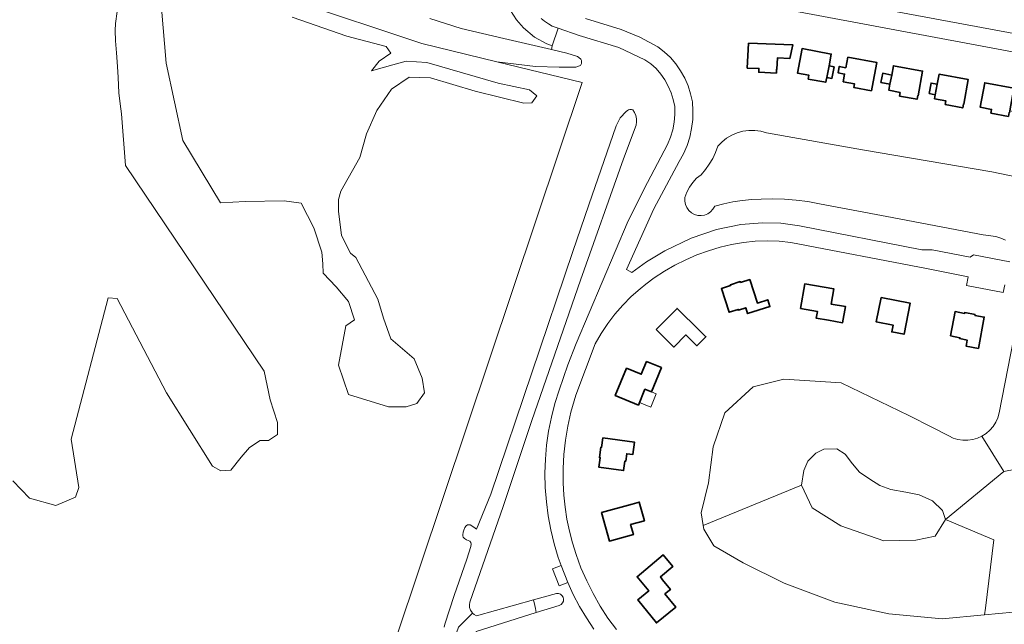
# Model space of a CAD drawing. Header units: metres. Extents: x 33225 to 36661, y 376385 to 377815.
# Tile 12 of 49: x 34269 to 34544, y 377238 to 377407. Entities that reach past the tile are written whole.
import ezdxf

# ---------------------------------------------------------------- set-up
doc = ezdxf.new("R2010")
doc.units = ezdxf.units.M
for name, color, linetype, lineweight in [('B-WE-GR-GRAS-GV', 252, 'Continuous', 13), ('B-WE-GR-GROENVOORZIENING-GV', 252, 'Continuous', 18), ('B-WE-OG-BEBOUWING-GV', 7, 'Continuous', 35), ('B-WE-OG-BEBOUWING_LUIFEL-GV', 252, 'Continuous', 18), ('B-WE-OG-TERREIN_ERF-GV', 252, 'Continuous', 18), ('B-WE-OG-WATER-GV', 252, 'Continuous', 18), ('B-WE-VH-VERHARDING_ASFALT-GV', 252, 'Continuous', 18), ('B-WE-VH-VERHARDING_BETONSTRAATSTEEN-GV', 252, 'Continuous', 18)]:
    doc.layers.add(name, color=color, linetype=linetype, lineweight=lineweight)

msp = doc.modelspace()

# ---------------------------------------------------------------- linework, layer by layer
at = {"layer": 'B-WE-GR-GRAS-GV'}
for points in [[(34345.098, 377407.538), (34360.468, 377402.244), (34371.399, 377399.34), (34372.765, 377397.462), (34369.52, 377395.242), (34367.3, 377392.509), (34373.277, 377394.217), (34377.035, 377395.242), (34382.841, 377394.9), (34402.823, 377389.093), (34411.534, 377387.214), (34413.583, 377385.507), (34412.217, 377383.628), (34409.997, 377383.457), (34396.334, 377386.873), (34383.866, 377390.63), (34377.889, 377390.801), (34372.936, 377387.385), (34368.837, 377381.408), (34365.934, 377374.918), (34364.055, 377368.257), (34358.761, 377358.864), (34358.078, 377356.473), (34358.078, 377353.228), (34358.931, 377346.397), (34361.445, 377341.501), (34362.922, 377340.27), (34369.082, 377328.635), (34370.652, 377323.328), (34372.769, 377317.508), (34379.251, 377311.951), (34381.5, 377306.527), (34382.161, 377302.426), (34380.045, 377299.384), (34377.002, 377298.458), (34372.107, 377298.458), (34360.869, 377301.944), (34358.131, 377310.157), (34360.185, 377321.107), (34362.58, 377322.818), (34360.869, 377327.951), (34357.447, 377332.058), (34353.851, 377335.896), (34353.683, 377338.534), (34353.466, 377341.785), (34351.246, 377348.617), (34347.659, 377355.448), (34342.878, 377356.131), (34331.947, 377355.961), (34325.116, 377355.619), (34314.527, 377373.039), (34309.916, 377394.729), (34308.549, 377410.1)], [(34374.131, 377233.507), (34387.475, 377273.381), (34426.266, 377389.296), (34402.384, 377395.108), (34381.419, 377400.21), (34345.502, 377412.116)], [(34296.15, 377409.15), (34295.69, 377405.75), (34295.57, 377403.86), (34295.68, 377400.96), (34295.96, 377397.59), (34296.24, 377393.76), (34296.48, 377390.67), (34296.6, 377386.37), (34297.02, 377383.32), (34297.39, 377380.49), (34298.526, 377366.059), (34337.261, 377308.485), (34338.955, 377300.442), (34341.071, 377294.092), (34341.071, 377290.705), (34338.531, 377289.012), (34336.203, 377289.012), (34333.24, 377287.107), (34330.911, 377284.355), (34327.948, 377280.757), (34325.196, 377280.545), (34322.868, 377281.815), (34309.956, 377302.347), (34296.198, 377328.805), (34293.658, 377329.017), (34283.286, 377289.435), (34285.403, 377275.889), (34284.556, 377273.137), (34279.053, 377270.809), (34271.645, 377272.925), (34266.988, 377277.794)]]:
    msp.add_lwpolyline(points, dxfattribs=at)
at = {"layer": 'B-WE-GR-GROENVOORZIENING-GV'}
msp.add_lwpolyline([(34516.844, 377274.617), (34512.671, 377275.313), (34509.611, 377276.426), (34506.83, 377278.234), (34503.909, 377280.181), (34501.962, 377282.545), (34499.875, 377285.188), (34497.511, 377286.718), (34493.894, 377286.579), (34491.669, 377285.466), (34489.444, 377283.241), (34488.331, 377280.598), (34487.662, 377276.556), (34490.684, 377270.194), (34498.637, 377265.104), (34510.726, 377260.968), (34519.633, 377261.128), (34525.041, 377262.241), (34527.971, 377266.968), (34527.137, 377269.471), (34524.355, 377272.114), (34520.599, 377273.783)], close=True, dxfattribs=at)
at = {"layer": 'B-WE-OG-BEBOUWING-GV'}
for points in [[(34472.8, 377400.324), (34472.494, 377393.331), (34475.738, 377393.197), (34475.695, 377392.139), (34480.666, 377391.934), (34480.709, 377392.992), (34480.799, 377392.989), (34480.929, 377396.142), (34484.413, 377395.999), (34485.263, 377399.801)], [(34495.395, 377393.971), (34496.004, 377397.235), (34487.84, 377398.759), (34486.556, 377391.882), (34489.745, 377391.287), (34489.551, 377390.247), (34494.438, 377389.334), (34494.632, 377390.375), (34494.72, 377390.358), (34494.782, 377390.691)], [(34500.611, 377396.375), (34500.061, 377393.426), (34498.213, 377393.771), (34497.883, 377392.001), (34499.731, 377391.656), (34499.329, 377389.498), (34502.523, 377388.902), (34502.329, 377387.863), (34507.21, 377386.952), (34507.404, 377387.991), (34507.482, 377387.976), (34508.765, 377394.852)], [(34496.796, 377393.697), (34495.395, 377393.971), (34494.782, 377390.691), (34496.157, 377390.434)], [(34515.304, 377386.516), (34515.11, 377385.477), (34519.991, 377384.566), (34520.185, 377385.604), (34520.273, 377385.588), (34521.556, 377392.464), (34513.393, 377393.989), (34512.903, 377391.367), (34512.426, 377388.812), (34512.109, 377387.112)], [(34512.426, 377388.812), (34512.903, 377391.367), (34510.378, 377391.85), (34509.889, 377389.297)], [(34527.881, 377383.092), (34532.762, 377382.181), (34532.956, 377383.219), (34533.044, 377383.203), (34534.328, 377390.08), (34526.164, 377391.604), (34525.639, 377388.792), (34525.089, 377385.849), (34524.88, 377384.727), (34528.075, 377384.131)], [(34523.369, 377386.17), (34525.089, 377385.849), (34525.639, 377388.792), (34523.919, 377389.114)], [(34545.552, 377379.79), (34545.747, 377380.832), (34545.835, 377380.815), (34545.94, 377381.375), (34546.72, 377385.553), (34547.119, 377387.692), (34538.945, 377389.218), (34537.661, 377382.341), (34540.854, 377381.745), (34540.66, 377380.704)], [(34473.18, 377334.131), (34470.61, 377333.309), (34470.54, 377333.528), (34467.762, 377332.638), (34467.832, 377332.419), (34465.262, 377331.597), (34467.387, 377324.943), (34469.961, 377325.765), (34470.031, 377325.546), (34472.071, 377326.197), (34472.594, 377324.558), (34478.817, 377326.544), (34478.207, 377328.438), (34475.314, 377327.506)], [(34487.388, 377326.003), (34492.105, 377325.2), (34491.779, 377323.283), (34495.238, 377322.694), (34499.173, 377321.99), (34499.984, 377326.523), (34496.006, 377327.2), (34496.735, 377331.48), (34488.56, 377332.875)], [(34509.91, 377329.106), (34508.597, 377322.265), (34513.295, 377321.362), (34512.927, 377319.449), (34516.38, 377318.785), (34518.062, 377327.534)], [(34446.979, 377320.105), (34451.934, 377315.196), (34455.324, 377318.618), (34458.419, 377315.55), (34460.92, 377318.072), (34459.17, 377319.731), (34452.831, 377326.008)], [(34529.345, 377318.302), (34531.997, 377317.794), (34531.954, 377317.568), (34534.017, 377317.173), (34533.695, 377315.493), (34537.153, 377314.831), (34538.819, 377323.578), (34536.18, 377324.086), (34536.223, 377324.312), (34533.358, 377324.863), (34533.315, 377324.637), (34530.656, 377325.149)], [(34444.3, 377311.193), (34442.819, 377307.594), (34438.739, 377309.274), (34435.562, 377301.604), (34442.02, 377298.941), (34443.844, 377303.372), (34445.644, 377302.631), (34446.981, 377305.881), (34448.462, 377309.481)], [(34432.101, 377289.785), (34431.737, 377287.122), (34431.509, 377287.153), (34431.113, 377284.252), (34431.341, 377284.22), (34430.977, 377281.557), (34437.875, 377280.603), (34438.244, 377283.276), (34438.472, 377283.245), (34438.758, 377285.314), (34440.461, 377285.079), (34440.942, 377288.564)], [(34431.696, 377268.885), (34433.899, 377260.873), (34440.627, 377262.709), (34439.856, 377265.519), (34443.685, 377266.581), (34442.266, 377271.793), (34440.306, 377271.247)], [(34449.449, 377246.092), (34450.966, 377247.328), (34448.746, 377250.054), (34448.189, 377250.844), (34451.646, 377253.737), (34448.92, 377256.993), (34441.635, 377250.896), (34444.941, 377246.945), (34441.83, 377244.404), (34447.079, 377237.964), (34452.483, 377242.368)]]:
    msp.add_lwpolyline(points, close=True, dxfattribs=at)
at = {"layer": 'B-WE-OG-BEBOUWING_LUIFEL-GV'}
msp.add_lwpolyline([(34443.844, 377303.372), (34442.317, 377299.663), (34445.486, 377298.358), (34447.013, 377302.067), (34445.644, 377302.631)], close=True, dxfattribs=at)
at = {"layer": 'B-WE-OG-TERREIN_ERF-GV'}
for points in [[(34418.374, 377427.001), (34566.201, 377399.407)], [(34565.17, 377394.447), (34463.882, 377413.411)], [(34383.63, 377407.2), (34392.47, 377404.41), (34404.38, 377401.58), (34417.662, 377398.504), (34417.911, 377399.581), (34416.445, 377400.062), (34412.924, 377401.989), (34409.874, 377404.607), (34407.87, 377406.826), (34406.273, 377409.394)], [(34427.188, 377407.236), (34437.2, 377404.158), (34442.423, 377401.931), (34447.426, 377399.286), (34449.277, 377397.853), (34450.975, 377396.242), (34452.503, 377394.469), (34453.846, 377392.553), (34454.991, 377390.511), (34455.926, 377388.365), (34456.641, 377386.137), (34457.13, 377383.848), (34457.298, 377381.367), (34457.23, 377378.882), (34456.928, 377376.414), (34456.393, 377373.986), (34455.63, 377371.62), (34454.647, 377369.336), (34453.452, 377367.156), (34446.381, 377353.949), (34438.671, 377336.945), (34440.187, 377336.107), (34444.254, 377339.057), (34449.449, 377342.186), (34456.754, 377345.705), (34463.905, 377348.08), (34470.694, 377349.479), (34476.769, 377350.022), (34481.915, 377349.865), (34487.08, 377349.1), (34521.331, 377342.463), (34524.218, 377342.386), (34534.887, 377340.383), (34535.755, 377341.032), (34545.984, 377339.039)], [(34429.571, 377236.229), (34427.487, 377239.357), (34425.567, 377242.588), (34423.815, 377245.913), (34422.236, 377249.324), (34419.824, 377248.391), (34418.011, 377253.079), (34420.453, 377254.018), (34419.596, 377256.272), (34418.472, 377260.113), (34417.543, 377264.005), (34416.813, 377267.94), (34416.282, 377271.907), (34415.953, 377275.895), (34415.859, 377279.852), (34415.983, 377283.808), (34416.326, 377287.75), (34416.886, 377291.668), (34417.661, 377295.55), (34418.65, 377299.382), (34419.848, 377303.154), (34422.298, 377310.224), (34424.623, 377316.243), (34439.162, 377350.539), (34444.571, 377361.306), (34450.209, 377371.901), (34451.034, 377373.926), (34451.65, 377376.025), (34452.05, 377378.176), (34452.229, 377380.355), (34452.187, 377382.542), (34451.786, 377384.506), (34451.187, 377386.419), (34450.395, 377388.26), (34449.42, 377390.011), (34448.271, 377391.653), (34446.96, 377393.17), (34445.466, 377394.509), (34443.829, 377395.655), (34436.558, 377399.048), (34425.443, 377402.452), (34419.528, 377404.489), (34417.911, 377399.581), (34417.662, 377398.504), (34422.04, 377397.49), (34424.97, 377396.52), (34425.83, 377395.92), (34425.926, 377395.784), (34426.14, 377395.48), (34426.08, 377394.57), (34425.83, 377394.07), (34424.52, 377393.59), (34419.88, 377393.56), (34413.21, 377393.75), (34402.384, 377395.108), (34426.266, 377389.296), (34387.475, 377273.381), (34374.131, 377233.507)], [(34387.66, 377236.77), (34387.897, 377237.584), (34390.51, 377245.63), (34394.05, 377255.8), (34395.13, 377259.41), (34395.21, 377260.02), (34395.16, 377260.52), (34394.86, 377260.82), (34393.93, 377261.26), (34393.39, 377261.59), (34392.98, 377262), (34392.89, 377262.39), (34392.9, 377262.6), (34393.01, 377263.34), (34393.15, 377263.91), (34393.45, 377264.64), (34393.87, 377265.18), (34394.2, 377265.41), (34394.6, 377265.47), (34394.92, 377265.39), (34395.99, 377264.74), (34396.74, 377264.25), (34400.75, 377274.01), (34423.677, 377341.948), (34428.124, 377354.989), (34435.828, 377377.153), (34436.955, 377379.352), (34438.633, 377381.172), (34438.935, 377381.416), (34439.283, 377381.588), (34439.66, 377381.68), (34440.047, 377381.689), (34440.428, 377381.613), (34440.92, 377380.855), (34441.27, 377380.023), (34441.468, 377379.142), (34441.507, 377378.239), (34441.386, 377377.344), (34437.836, 377367.911), (34425.818, 377333.916), (34412.189, 377294.663), (34404.167, 377270.575), (34394.85, 377243.794), (34394.728, 377243.028), (34394.795, 377242.256), (34395.047, 377241.523), (34395.47, 377240.873), (34395.62, 377240.734), (34396.038, 377240.345), (34396.717, 377239.97), (34412.694, 377244.424), (34419.07, 377246.202), (34419.643, 377246.21), (34420.187, 377246.029), (34420.641, 377245.679), (34420.954, 377245.199), (34421.092, 377244.643), (34421.039, 377244.072), (34420.8, 377243.551), (34420.404, 377243.137), (34419.893, 377242.877), (34413.417, 377240.847), (34396.609, 377235.577)], [(34544.777, 377345.117), (34543.434, 377345.722), (34542.02, 377346.137), (34538.5, 377346.657), (34511.502, 377351.73), (34492.685, 377355.288), (34489.463, 377355.914), (34486.211, 377356.358), (34482.939, 377356.618), (34479.657, 377356.695), (34476.377, 377356.588), (34473.737, 377356.51), (34471.106, 377356.273), (34468.494, 377355.879), (34465.911, 377355.328), (34463.365, 377354.622), (34462.882, 377353.788), (34462.228, 377353.08), (34461.434, 377352.533), (34460.539, 377352.174), (34459.588, 377352.021), (34458.626, 377352.08), (34457.7, 377352.348), (34456.856, 377352.814), (34456.135, 377353.454), (34455.572, 377354.237), (34455.195, 377355.124), (34455.022, 377356.072), (34455.061, 377357.035), (34455.57, 377358.557), (34456.293, 377359.99), (34457.214, 377361.304), (34458.316, 377362.47), (34459.575, 377363.466), (34460.786, 377364.888), (34461.87, 377366.408), (34462.82, 377368.015), (34463.63, 377369.698), (34464.292, 377371.444), (34465.428, 377372.66), (34466.72, 377373.708), (34468.144, 377374.569), (34469.673, 377375.225), (34471.278, 377375.665), (34472.928, 377375.88), (34474.592, 377375.866), (34476.238, 377375.624), (34477.835, 377375.157), (34504.731, 377370.445), (34540.934, 377364.275), (34568.799, 377358.473)], [(34544.56, 377332.669), (34544.063, 377330.448), (34533.834, 377332.47), (34534.263, 377334.909), (34522.643, 377337.155), (34484.686, 377344.49), (34481.37, 377344.844), (34478.038, 377344.966), (34474.706, 377344.856), (34471.389, 377344.515), (34468.104, 377343.944), (34464.866, 377343.146), (34461.61, 377342.168), (34458.416, 377341.002), (34455.296, 377339.653), (34452.259, 377338.124), (34449.317, 377336.421), (34446.478, 377334.55), (34444.066, 377332.774), (34442.512, 377331.522), (34440.01, 377329.321), (34437.656, 377326.961), (34435.463, 377324.452), (34433.438, 377321.805), (34431.591, 377319.031), (34429.929, 377316.142), (34424.557, 377301.777), (34423.142, 377296.972), (34422.263, 377293.074), (34421.608, 377289.132), (34421.178, 377285.159), (34420.975, 377281.168), (34421, 377277.172), (34421.17, 377273.776), (34421.511, 377270.393), (34422.024, 377267.032), (34422.706, 377263.702), (34423.557, 377260.41), (34424.573, 377257.165), (34425.959, 377253.413), (34427.551, 377249.744), (34429.344, 377246.169), (34431.332, 377242.698), (34433.509, 377239.343), (34435.884, 377236.128)], [(34546.891, 377240.952), (34538.887, 377240.207), (34527.047, 377239.106), (34512.132, 377240.543), (34497.033, 377243.784), (34482.793, 377249.063), (34471.334, 377254.823), (34463.131, 377259.561), (34460.351, 377264.248), (34460.184, 377265.239), (34459.591, 377268.751), (34461.614, 377277.148), (34462.905, 377287.246), (34466.171, 377296.795), (34474.119, 377304.095), (34482.699, 377306.17), (34498.722, 377305.187), (34517.722, 377296.045), (34524.321, 377292.656), (34528.87, 377290.32), (34530.128, 377289.742), (34531.454, 377289.35), (34532.824, 377289.15), (34534.207, 377289.147), (34535.578, 377289.341), (34536.906, 377289.729), (34538.166, 377290.302), (34539.331, 377291.048), (34540.378, 377291.952), (34541.286, 377292.997), (34542.036, 377294.16), (34542.613, 377295.418), (34543.004, 377296.745), (34547.799, 377321.568)]]:
    msp.add_lwpolyline(points, dxfattribs=at)
for points in [[(34480.666, 377391.934), (34475.695, 377392.139), (34475.738, 377393.197), (34472.494, 377393.331), (34472.8, 377400.324), (34485.263, 377399.801), (34484.413, 377395.999), (34480.929, 377396.142), (34480.799, 377392.989), (34480.709, 377392.992)], [(34486.556, 377391.882), (34487.84, 377398.759), (34496.004, 377397.235), (34495.395, 377393.971), (34496.796, 377393.697), (34496.157, 377390.434), (34494.782, 377390.691), (34494.72, 377390.358), (34494.632, 377390.375), (34494.438, 377389.334), (34489.551, 377390.247), (34489.745, 377391.287)], [(34500.611, 377396.375), (34508.765, 377394.852), (34507.482, 377387.976), (34507.404, 377387.991), (34507.21, 377386.952), (34502.329, 377387.863), (34502.523, 377388.902), (34499.329, 377389.498), (34499.731, 377391.656), (34497.883, 377392.001), (34498.213, 377393.771), (34500.061, 377393.426)], [(34515.304, 377386.516), (34512.109, 377387.112), (34512.426, 377388.812), (34509.889, 377389.297), (34510.378, 377391.85), (34512.903, 377391.367), (34513.393, 377393.989), (34521.556, 377392.464), (34520.273, 377385.588), (34520.185, 377385.604), (34519.991, 377384.566), (34515.11, 377385.477)], [(34523.369, 377386.17), (34523.919, 377389.114), (34525.639, 377388.792), (34526.164, 377391.604), (34534.328, 377390.08), (34533.044, 377383.203), (34532.956, 377383.219), (34532.762, 377382.181), (34527.881, 377383.092), (34528.075, 377384.131), (34524.88, 377384.727), (34525.089, 377385.849)], [(34545.552, 377379.79), (34540.66, 377380.704), (34540.854, 377381.745), (34537.661, 377382.341), (34538.945, 377389.218), (34547.119, 377387.692), (34546.72, 377385.553), (34548.692, 377385.185), (34547.907, 377381.008), (34545.94, 377381.375), (34545.835, 377380.815), (34545.747, 377380.832)], [(34467.762, 377332.638), (34470.54, 377333.528), (34470.61, 377333.309), (34473.18, 377334.131), (34475.314, 377327.506), (34478.207, 377328.438), (34478.817, 377326.544), (34472.594, 377324.558), (34472.071, 377326.197), (34470.031, 377325.546), (34469.961, 377325.765), (34467.387, 377324.943), (34465.262, 377331.597), (34467.832, 377332.419)], [(34492.105, 377325.2), (34487.388, 377326.003), (34488.56, 377332.875), (34496.735, 377331.48), (34496.006, 377327.2), (34499.984, 377326.523), (34499.173, 377321.99), (34495.238, 377322.694), (34491.779, 377323.283)], [(34518.062, 377327.534), (34516.38, 377318.785), (34512.927, 377319.449), (34513.295, 377321.362), (34508.597, 377322.265), (34509.91, 377329.106)], [(34446.979, 377320.105), (34452.831, 377326.008), (34459.17, 377319.731), (34460.92, 377318.072), (34458.419, 377315.55), (34455.324, 377318.618), (34451.934, 377315.196)], [(34536.223, 377324.312), (34536.18, 377324.086), (34538.819, 377323.578), (34537.153, 377314.831), (34533.695, 377315.493), (34534.017, 377317.173), (34531.954, 377317.568), (34531.997, 377317.794), (34529.345, 377318.302), (34530.656, 377325.149), (34533.315, 377324.637), (34533.358, 377324.863)], [(34444.3, 377311.193), (34448.462, 377309.481), (34446.981, 377305.881), (34445.644, 377302.631), (34443.844, 377303.372), (34442.02, 377298.941), (34435.562, 377301.604), (34438.739, 377309.274), (34442.819, 377307.594)], [(34431.341, 377284.22), (34431.113, 377284.252), (34431.509, 377287.153), (34431.737, 377287.122), (34432.101, 377289.785), (34440.942, 377288.564), (34440.461, 377285.079), (34438.758, 377285.314), (34438.472, 377283.245), (34438.244, 377283.276), (34437.875, 377280.603), (34430.977, 377281.557)], [(34431.696, 377268.885), (34440.306, 377271.247), (34442.266, 377271.793), (34443.685, 377266.581), (34439.856, 377265.519), (34440.627, 377262.709), (34433.899, 377260.873)], [(34449.449, 377246.092), (34452.483, 377242.368), (34447.079, 377237.964), (34441.83, 377244.404), (34444.941, 377246.945), (34441.635, 377250.896), (34448.92, 377256.993), (34451.646, 377253.737), (34448.189, 377250.844), (34448.746, 377250.054), (34450.966, 377247.328)]]:
    msp.add_lwpolyline(points, close=True, dxfattribs=at)
at = {"layer": 'B-WE-OG-WATER-GV'}
for points in [[(34391.698, 377236.787), (34395.62, 377240.734), (34395.47, 377240.873), (34395.047, 377241.523), (34394.795, 377242.256), (34394.728, 377243.028), (34394.85, 377243.794), (34404.167, 377270.575), (34412.189, 377294.663), (34425.818, 377333.916), (34437.836, 377367.911), (34441.386, 377377.344), (34441.507, 377378.239), (34441.468, 377379.142), (34441.27, 377380.023), (34440.92, 377380.855), (34440.428, 377381.613), (34440.047, 377381.689), (34439.66, 377381.68), (34439.283, 377381.588), (34438.935, 377381.416), (34438.633, 377381.172), (34436.955, 377379.352), (34435.828, 377377.153), (34428.124, 377354.989), (34423.677, 377341.948), (34400.75, 377274.01), (34396.74, 377264.25), (34395.99, 377264.74), (34394.92, 377265.39), (34394.6, 377265.47), (34394.2, 377265.41), (34393.87, 377265.18), (34393.45, 377264.64), (34393.15, 377263.91), (34393.01, 377263.34), (34392.9, 377262.6), (34392.89, 377262.39), (34392.98, 377262), (34393.39, 377261.59), (34393.93, 377261.26), (34394.86, 377260.82), (34395.16, 377260.52), (34395.21, 377260.02), (34395.13, 377259.41), (34394.05, 377255.8), (34390.51, 377245.63), (34387.897, 377237.584), (34387.66, 377236.77)], [(34568.799, 377358.473), (34540.934, 377364.275), (34504.731, 377370.445), (34477.835, 377375.157), (34476.238, 377375.624), (34474.592, 377375.866), (34472.928, 377375.88), (34471.278, 377375.665), (34469.673, 377375.225), (34468.144, 377374.569), (34466.72, 377373.708), (34465.428, 377372.66), (34464.292, 377371.444), (34463.63, 377369.698), (34462.82, 377368.015), (34461.87, 377366.408), (34460.786, 377364.888), (34459.575, 377363.466), (34458.316, 377362.47), (34457.214, 377361.304), (34456.293, 377359.99), (34455.57, 377358.557), (34455.061, 377357.035), (34455.022, 377356.072), (34455.195, 377355.124), (34455.572, 377354.237), (34456.135, 377353.454), (34456.856, 377352.814), (34457.7, 377352.348), (34458.626, 377352.08), (34459.588, 377352.021), (34460.539, 377352.174), (34461.434, 377352.533), (34462.228, 377353.08), (34462.882, 377353.788), (34463.365, 377354.622), (34465.911, 377355.328), (34468.494, 377355.879), (34471.106, 377356.273), (34473.737, 377356.51), (34476.377, 377356.588), (34479.657, 377356.695), (34482.939, 377356.618), (34486.211, 377356.358), (34489.463, 377355.914), (34492.685, 377355.288), (34511.502, 377351.73), (34538.5, 377346.657), (34542.02, 377346.137), (34543.434, 377345.722), (34544.777, 377345.117)], [(34547.799, 377321.568), (34543.004, 377296.745), (34542.613, 377295.418), (34542.036, 377294.16), (34541.286, 377292.997), (34540.378, 377291.952), (34539.331, 377291.048), (34538.166, 377290.302), (34544.267, 377280.341), (34551.473, 377281.797)], [(34551.473, 377281.797), (34544.267, 377280.341), (34527.971, 377266.968), (34541.467, 377261.187), (34539.122, 377242.114), (34538.887, 377240.207), (34546.891, 377240.952)]]:
    msp.add_lwpolyline(points, dxfattribs=at)
for points in [[(34487.662, 377276.556), (34488.331, 377280.598), (34489.444, 377283.241), (34491.669, 377285.466), (34493.894, 377286.579), (34497.511, 377286.718), (34499.875, 377285.188), (34501.962, 377282.545), (34503.909, 377280.181), (34506.83, 377278.234), (34509.611, 377276.426), (34512.671, 377275.313), (34516.844, 377274.617), (34520.599, 377273.783), (34524.355, 377272.114), (34527.137, 377269.471), (34527.971, 377266.968), (34544.267, 377280.341), (34538.166, 377290.302), (34536.906, 377289.729), (34535.578, 377289.341), (34534.207, 377289.147), (34532.824, 377289.15), (34531.454, 377289.35), (34530.128, 377289.742), (34528.87, 377290.32), (34524.321, 377292.656), (34517.722, 377296.045), (34498.722, 377305.187), (34482.699, 377306.17), (34474.119, 377304.095), (34466.171, 377296.795), (34462.905, 377287.246), (34461.614, 377277.148), (34459.591, 377268.751), (34460.184, 377265.239)], [(34490.684, 377270.194), (34487.662, 377276.556), (34460.184, 377265.239), (34460.351, 377264.248), (34463.131, 377259.561), (34471.334, 377254.823), (34482.793, 377249.063), (34497.033, 377243.784), (34512.132, 377240.543), (34527.047, 377239.106), (34538.887, 377240.207), (34539.122, 377242.114), (34541.467, 377261.187), (34527.971, 377266.968), (34525.041, 377262.241), (34519.633, 377261.128), (34510.726, 377260.968), (34498.637, 377265.104)], [(34413.417, 377240.847), (34413.204, 377242.041), (34413.045, 377242.889), (34412.694, 377244.424), (34396.717, 377239.97), (34396.038, 377240.345), (34395.62, 377240.734), (34391.698, 377236.787), (34390.135, 377232.259), (34390.681, 377231.917), (34391.264, 377231.641), (34391.875, 377231.435), (34392.506, 377231.303), (34393.148, 377231.245), (34394.023, 377231.407), (34394.834, 377231.771), (34395.538, 377232.315), (34396.093, 377233.01), (34396.469, 377233.816), (34396.644, 377234.688), (34396.609, 377235.577)], [(34412.694, 377244.424), (34413.045, 377242.889), (34413.204, 377242.041), (34413.417, 377240.847), (34419.893, 377242.877), (34420.404, 377243.137), (34420.8, 377243.551), (34421.039, 377244.072), (34421.092, 377244.643), (34420.954, 377245.199), (34420.641, 377245.679), (34420.187, 377246.029), (34419.643, 377246.21), (34419.07, 377246.202)]]:
    msp.add_lwpolyline(points, close=True, dxfattribs=at)
at = {"layer": 'B-WE-VH-VERHARDING_ASFALT-GV'}
for points in [[(34566.201, 377399.407), (34418.374, 377427.001)], [(34463.882, 377413.411), (34565.17, 377394.447)], [(34414.802, 377407.234), (34415.787, 377406.438), (34416.822, 377405.709), (34417.903, 377405.049), (34419.528, 377404.489), (34425.443, 377402.452), (34436.558, 377399.048), (34443.829, 377395.655), (34445.466, 377394.509), (34446.96, 377393.17), (34448.271, 377391.653), (34449.42, 377390.011), (34450.395, 377388.26), (34451.187, 377386.419), (34451.786, 377384.506), (34452.187, 377382.542), (34452.229, 377380.355), (34452.05, 377378.176), (34451.65, 377376.025), (34451.034, 377373.926), (34450.209, 377371.901), (34444.571, 377361.306), (34439.162, 377350.539), (34424.623, 377316.243), (34422.298, 377310.224), (34419.848, 377303.154), (34418.65, 377299.382), (34417.661, 377295.55), (34416.886, 377291.668), (34416.326, 377287.75), (34415.983, 377283.808), (34415.859, 377279.852), (34415.953, 377275.895), (34416.282, 377271.907), (34416.813, 377267.94), (34417.543, 377264.005), (34418.472, 377260.113), (34419.596, 377256.272), (34420.453, 377254.018), (34422.236, 377249.324), (34423.815, 377245.913), (34425.567, 377242.588), (34427.487, 377239.357), (34429.571, 377236.229)], [(34545.984, 377339.039), (34535.755, 377341.032), (34534.887, 377340.383), (34524.218, 377342.386), (34521.331, 377342.463), (34487.08, 377349.1), (34481.915, 377349.865), (34476.769, 377350.022), (34470.694, 377349.479), (34463.905, 377348.08), (34456.754, 377345.705), (34449.449, 377342.186), (34444.254, 377339.057), (34440.187, 377336.107), (34438.671, 377336.945), (34446.381, 377353.949), (34453.452, 377367.156), (34454.647, 377369.336), (34455.63, 377371.62), (34456.393, 377373.986), (34456.928, 377376.414), (34457.23, 377378.882), (34457.298, 377381.367), (34457.13, 377383.848), (34456.641, 377386.137), (34455.926, 377388.365), (34454.991, 377390.511), (34453.846, 377392.553), (34452.503, 377394.469), (34450.975, 377396.242), (34449.277, 377397.853), (34447.426, 377399.286), (34442.423, 377401.931), (34437.2, 377404.158), (34427.188, 377407.236)], [(34435.884, 377236.128), (34433.509, 377239.343), (34431.332, 377242.698), (34429.344, 377246.169), (34427.551, 377249.744), (34425.959, 377253.413), (34424.573, 377257.165), (34423.557, 377260.41), (34422.706, 377263.702), (34422.024, 377267.032), (34421.511, 377270.393), (34421.17, 377273.776), (34421, 377277.172), (34420.975, 377281.168), (34421.178, 377285.159), (34421.608, 377289.132), (34422.263, 377293.074), (34423.142, 377296.972), (34424.557, 377301.777), (34429.929, 377316.142), (34431.591, 377319.031), (34433.438, 377321.805), (34435.463, 377324.452), (34437.656, 377326.961), (34440.01, 377329.321), (34442.512, 377331.522), (34444.066, 377332.774), (34446.478, 377334.55), (34449.317, 377336.421), (34452.259, 377338.124), (34455.296, 377339.653), (34458.416, 377341.002), (34461.61, 377342.168), (34464.866, 377343.146), (34468.104, 377343.944), (34471.389, 377344.515), (34474.706, 377344.856), (34478.038, 377344.966), (34481.37, 377344.844), (34484.686, 377344.49), (34522.643, 377337.155), (34534.263, 377334.909), (34533.834, 377332.47), (34544.063, 377330.448), (34544.56, 377332.669)]]:
    msp.add_lwpolyline(points, dxfattribs=at)
at = {"layer": 'B-WE-VH-VERHARDING_BETONSTRAATSTEEN-GV'}
msp.add_lwpolyline([(34420.453, 377254.018), (34418.011, 377253.079), (34419.824, 377248.391), (34422.236, 377249.324)], close=True, dxfattribs=at)

doc.saveas('drawing.dxf')
